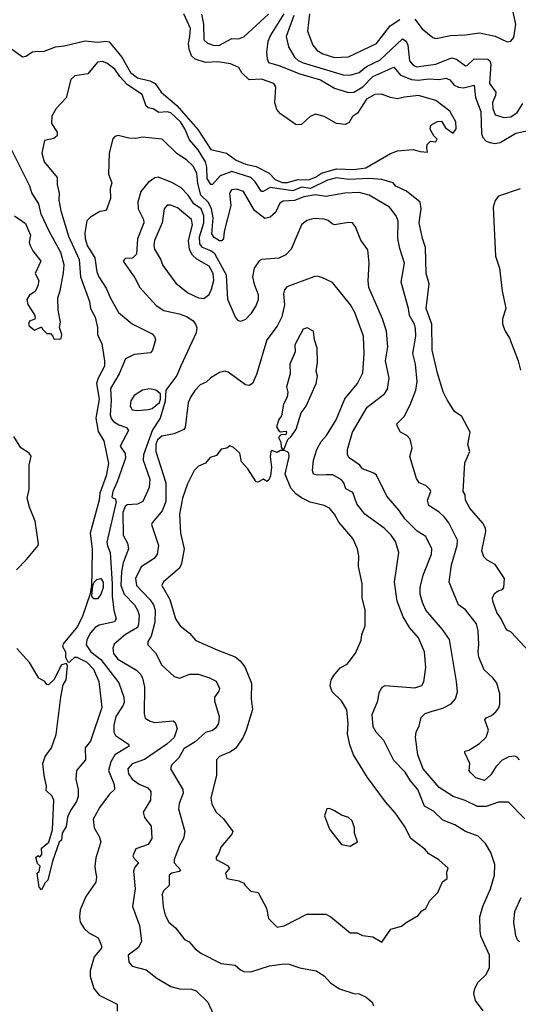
# Model space of a CAD drawing. Extents: x 1678759 to 1859541, y 384609 to 522867.
# Tile 40 of 256: x 1749109 to 1751968, y 405564 to 411211. Entities that reach past the tile are written whole.
import ezdxf

# ---------------------------------------------------------------- set-up
doc = ezdxf.new("R2010")
doc.units = 0

msp = doc.modelspace()

# ---------------------------------------------------------------- linework, layer by layer
at = {"layer": '0CON20XD'}
for points in [[(1751375, 411213.3), (1751418, 411158), (1751478.3, 411108.3), (1751495, 411103.1), (1751580.2, 411119.8), (1751665, 411123.1), (1751745, 411134.5), (1751836.3, 411116.3), (1751905, 411084.4), (1751925, 411087.1), (1751941.8, 411108.2), (1751954.2, 411185.8), (1751927.8, 411305)], [(1749055, 411048.5), (1749125, 410998), (1749145, 411002), (1749183.4, 411026.6), (1749210.9, 411030.9), (1749245, 411028.7), (1749314.8, 411055.2), (1749365, 411060.6), (1749485, 411090.2), (1749555, 411081.6), (1749605, 411087.6), (1749623.1, 411083.1), (1749695.1, 410995.1), (1749745, 410908.4), (1749785, 410877.4), (1749855, 410860.2), (1749886.8, 410845), (1749920.8, 410795), (1750009.4, 410719.4), (1750130.7, 410580.7), (1750205, 410466.7), (1750295, 410444.4), (1750350, 410405), (1750405, 410382.5), (1750465, 410369.2), (1750539.9, 410329.9), (1750575, 410294.1), (1750615, 410276.4), (1750645, 410276.9), (1750705, 410294.2), (1750765, 410291.8), (1750805, 410307), (1750839, 410331), (1750925, 410356.2), (1751025, 410351.2), (1751095, 410360.7), (1751235, 410444.2), (1751275, 410458.6), (1751365, 410466.7), (1751405, 410453.8), (1751448.3, 410451.7), (1751443.3, 410473.3), (1751446.7, 410495), (1751465, 410513.3), (1751495, 410510), (1751502.5, 410525), (1751483.9, 410543.9), (1751466.7, 410575), (1751462.5, 410585), (1751467.5, 410605), (1751505, 410626.7), (1751528.8, 410628.8), (1751550.7, 410590.7), (1751595, 410560), (1751612.5, 410585), (1751610, 410625), (1751575, 410686.2), (1751495, 410748), (1751395.7, 410775.7), (1751315, 410766), (1751275, 410757.1), (1751235, 410764.3), (1751184.2, 410784.2), (1751145, 410781.9), (1751098.1, 410755), (1751046.2, 410673.8), (1751016.9, 410655), (1750999.2, 410620.8), (1750975, 410610), (1750925.3, 410615.3), (1750855, 410655.7), (1750805, 410668.6), (1750775, 410655.8), (1750725, 410610), (1750695, 410607.8), (1750605, 410670), (1750584.4, 410695), (1750572.9, 410732.9), (1750578.9, 410825), (1750566, 410845), (1750495, 410870), (1750425, 410866.2), (1750383.1, 410905), (1750365, 410935.7), (1750317.9, 410957.9), (1750245, 410968.1), (1750175, 410966.1), (1750115, 410984.1), (1750094.3, 411004.3), (1750080.7, 411040.7), (1750077.5, 411075), (1750084.4, 411115), (1750089.3, 411159.3), (1750050.5, 411245)], [(1750152.7, 411242.7), (1750162.8, 411185), (1750165.3, 411095.3), (1750186.6, 411076.6), (1750223.5, 411063.5), (1750255, 411064.7), (1750325, 411102.9), (1750365, 411100.6), (1750395, 411113.1), (1750535, 411243)], [(1750623.7, 411245), (1750547.7, 411122.3), (1750532.4, 411085), (1750524.7, 411025), (1750527.4, 410987.4), (1750536, 410965), (1750595, 410948.4), (1750715, 410899.6), (1750835, 410866.7), (1750915, 410818.3), (1750995, 410793.2), (1751025, 410794.2), (1751076.7, 410825), (1751135.1, 410884.9), (1751255, 410938.7), (1751292.9, 410892.9), (1751355, 410867.7), (1751395, 410863.6), (1751455, 410871.6), (1751515, 410868.1), (1751555, 410876.1), (1751575, 410865.4), (1751600.6, 410835), (1751625, 410823.5), (1751655, 410820), (1751714.5, 410834.5), (1751723.1, 410765), (1751754.3, 410684.3), (1751757.6, 410557.6), (1751764.8, 410534.8), (1751785, 410514.7), (1751805, 410505.9), (1751835, 410500.7), (1751864.2, 410505.8), (1751955, 410559), (1752095, 410590)], [(1750682, 411235), (1750637.3, 411115), (1750649.7, 411055), (1750685, 410995.4), (1750706.6, 410976.6), (1750734.1, 410964.1), (1750965, 410894.7), (1751005, 410893.2), (1751055, 410908.1), (1751098.6, 410941.4), (1751175, 410978.7), (1751305, 411100.9), (1751325, 411087.8), (1751335.2, 411065), (1751345.4, 410975), (1751365, 410950.4), (1751385, 410939.7), (1751495, 410955.7), (1751585, 410991), (1751613.1, 410985), (1751665, 410946.2), (1751675, 410948.8), (1751715, 410986.3), (1751793.8, 410985), (1751805.2, 410975.2), (1751810.4, 410955), (1751804, 410844), (1751839.1, 410795), (1751837.6, 410775), (1751820.7, 410735), (1751821.8, 410701.8), (1751835.3, 410665.3), (1751885, 410649.3), (1751925, 410653.5), (1751961.3, 410678.7), (1751995, 410730)], [(1750770.3, 411245), (1750758.7, 411145), (1750790.4, 411065), (1750815, 411034.5), (1750847.5, 411015), (1750915, 410993.2), (1750995, 410997.1), (1751154.4, 411075), (1751232.9, 411175), (1751288.1, 411211.9)], [(1752028.8, 407588.8), (1751927.5, 407697.5), (1751905, 407710), (1751895, 407723.3), (1751870.6, 407775), (1751845, 407811.2), (1751822, 407875), (1751821.2, 407895), (1751831.2, 407918.8), (1751852.5, 407935), (1751877.3, 407942.7), (1751885.9, 407954.1), (1751888.8, 408005), (1751835, 408086.2), (1751790.4, 408110.4), (1751770.2, 408130.2), (1751759.2, 408165), (1751783.1, 408275), (1751780.4, 408295), (1751765, 408322.4), (1751689.5, 408409.5), (1751666.2, 408455), (1751663.5, 408485), (1751652.4, 408505), (1751661.3, 408668.7), (1751689.6, 408735), (1751678.5, 408775), (1751692, 408845), (1751645, 408935.8), (1751603.3, 408963.3), (1751559.7, 409029.7), (1751537.3, 409077.3), (1751505, 409182.9), (1751474.7, 409315.3), (1751473.3, 409465), (1751440.5, 409555), (1751457.5, 409695), (1751440.9, 409755), (1751436.8, 409905), (1751418.8, 409955), (1751399.2, 410045), (1751410.5, 410125), (1751404.7, 410165), (1751327.1, 410227.1), (1751265.6, 410255), (1751250, 410275), (1751185, 410294.8), (1751115, 410300.3), (1750995, 410294.5), (1750925, 410304.1), (1750875, 410290.3), (1750776.6, 410243.4), (1750725, 410250.1), (1750675, 410229.6), (1750545, 410248.3), (1750505, 410224.6), (1750495, 410226.2), (1750459.8, 410279.8), (1750434.1, 410305), (1750325, 410339.7), (1750258, 410315), (1750215, 410265.7), (1750205, 410265.6), (1750185, 410300.8), (1750183.2, 410365), (1750175, 410396.3), (1750133.5, 410465), (1750082.5, 410522.5), (1750055.9, 410585), (1750030.4, 410625), (1749975, 410675.7), (1749955, 410681.4), (1749907.5, 410677.5), (1749875, 410700), (1749845, 410705.4), (1749834.7, 410715), (1749811.4, 410781.4), (1749727.3, 410837.3), (1749684, 410884), (1749655, 410927.5), (1749608.3, 410961.7), (1749585, 410971.5), (1749555, 410966.5), (1749499.1, 410900.9), (1749425, 410888.9), (1749402.8, 410867.2), (1749375, 410762.5), (1749318.7, 410701.3), (1749293.3, 410656.7), (1749292.5, 410615), (1749324.2, 410565), (1749324, 410545), (1749305, 410530), (1749252.3, 410517.7), (1749235.8, 410445), (1749250, 410395), (1749324.3, 410305), (1749323.3, 410265), (1749335.5, 410215), (1749334.4, 410175), (1749344.7, 410115), (1749388.2, 409968.2), (1749451.1, 409835), (1749458.8, 409735), (1749509.7, 409595)], [(1751974.3, 406965), (1751961.3, 406981.3), (1751947.6, 406987.6), (1751915, 406983.8), (1751875, 406963.6), (1751839.5, 406925), (1751810.6, 406879.4), (1751775, 406846.7), (1751725, 406863.1), (1751692.9, 406895), (1751687.5, 406905), (1751690, 406945), (1751661.2, 407005), (1751662.5, 407015), (1751685, 407022), (1751745, 407059.2), (1751783.6, 407095), (1751797.3, 407135), (1751775.7, 407195), (1751783.7, 407206.3), (1751815, 407220), (1751839.8, 407240.2), (1751856.9, 407263.1), (1751862.2, 407285), (1751861.9, 407345), (1751845.7, 407405), (1751824.4, 407434.4), (1751771.7, 407481.7), (1751741.5, 407555), (1751737.5, 407585), (1751742.7, 407627.3), (1751738.5, 407705), (1751727.9, 407745), (1751665, 407825.7), (1751625.7, 407855), (1751571.2, 407985), (1751585.9, 408085), (1751617.7, 408195), (1751620, 408225), (1751569.1, 408325), (1751545, 408357.8), (1751515, 408386.7), (1751454.4, 408425), (1751447.1, 408455), (1751466.7, 408505), (1751463.3, 408515), (1751438.3, 408538.3), (1751400.8, 408555), (1751385, 408578.8), (1751347.1, 408705), (1751359.2, 408755), (1751347.5, 408805), (1751330, 408825), (1751293.3, 408845), (1751271.2, 408885), (1751273.8, 408895), (1751314.5, 408935.5), (1751348.7, 409001.3), (1751380, 409085), (1751388.2, 409135), (1751378.2, 409235), (1751364, 409296), (1751381.2, 409395), (1751379.6, 409439.6), (1751372.9, 409465), (1751343.9, 409513.9), (1751337.9, 409555), (1751295.8, 409705), (1751315.5, 409815), (1751288.9, 409898.9), (1751278.5, 409955), (1751278.9, 410055), (1751267.1, 410085), (1751230.5, 410135), (1751113.6, 410205), (1751055, 410220.3), (1750973.7, 410216.3), (1750865, 410196.9), (1750805.8, 410205.8), (1750738.1, 410195), (1750685, 410173.3), (1750620.6, 410169.4), (1750601.2, 410158.8), (1750577, 410105), (1750545, 410077.7), (1750515, 410070.5), (1750456.6, 410116.6), (1750393.1, 410225), (1750355, 410239.6), (1750324.2, 410235.8), (1750312.9, 410215), (1750320, 410145), (1750281.1, 409995), (1750277.3, 409955), (1750267.7, 409942.3), (1750255, 409941.5), (1750225, 409961.6), (1750211.8, 409981.8), (1750218.6, 410075), (1750209.9, 410125), (1750191.5, 410161.5), (1750148.5, 410205), (1750131.6, 410271.6), (1750125, 410328.6), (1750105, 410368.2), (1750065, 410406.4), (1750011.4, 410441.4), (1749925.4, 410525.4), (1749812.7, 410537.3), (1749775, 410529.2), (1749735, 410530.6), (1749674.4, 410545.6), (1749655, 410540), (1749642.6, 410527.4), (1749621.9, 410445), (1749619.2, 410325), (1749638, 410275), (1749628, 410242), (1749630.8, 410185), (1749605, 410116.2), (1749568.8, 410111.2), (1749515, 410078), (1749495, 410056.7), (1749482.5, 409987.5), (1749485.3, 409955), (1749496.5, 409915), (1749540.6, 409845), (1749552.1, 409765), (1749562.8, 409735), (1749605, 409671.4), (1749627.4, 409617.4), (1749675, 409531.4), (1749755, 409466.2), (1749868.2, 409408.2), (1749882.8, 409392.8), (1749888.6, 409375), (1749870.6, 409315), (1749859.4, 409300.6), (1749765, 409291.2), (1749716.5, 409265), (1749680.1, 409179.9), (1749630, 409095), (1749633.7, 409025), (1749628.9, 408945), (1749633.4, 408923.4), (1749646.7, 408906.7), (1749677.9, 408887.9), (1749722.2, 408872.2), (1749733.2, 408855), (1749684.8, 408765.2), (1749713.6, 408723.6), (1749715.5, 408695), (1749669.1, 408560.9), (1749642.4, 408505), (1749638, 408475), (1749645, 408466.2), (1749656, 408465), (1749662.1, 408445), (1749609.8, 408215), (1749612.4, 408192.4), (1749628.4, 408155), (1749640.1, 407975), (1749639, 407905), (1749648.8, 407825), (1749663.1, 407775), (1749652.1, 407757.9), (1749565, 407738.3), (1749542.5, 407725), (1749515.8, 407695), (1749494.6, 407654.6), (1749490, 407625), (1749517.8, 407585), (1749575, 407541.6), (1749677.3, 407407.3), (1749705.7, 407325.7), (1749707.9, 407295), (1749701.2, 407275), (1749660, 407215), (1749648.6, 407165), (1749649.2, 407125), (1749658.6, 407105), (1749733.3, 407055), (1749737.5, 407045), (1749655.4, 406995), (1749631.4, 406955), (1749618.8, 406905), (1749650.4, 406825), (1749652.5, 406795), (1749625, 406769.5), (1749569.2, 406695), (1749530.9, 406625), (1749536.7, 406575), (1749565.4, 406525.4), (1749574.3, 406495), (1749545, 406403.3), (1749540.3, 406355), (1749544.1, 406324.1), (1749550.4, 406295), (1749546.5, 406265), (1749487.8, 406182.2), (1749456.9, 406105), (1749452.2, 406065), (1749456.9, 406035), (1749478.3, 405998.3), (1749505, 405972.9), (1749559.2, 405945), (1749579.3, 405899.3), (1749578.1, 405885), (1749535.4, 405835), (1749513.8, 405755), (1749513.8, 405725), (1749534.7, 405654.7), (1749565, 405616), (1749668.8, 405565), (1749667.5, 405525)], [(1749079.5, 410085), (1749142.1, 410042.1), (1749170.4, 409975), (1749164.4, 409935), (1749169.1, 409915), (1749185, 409884.4), (1749230.8, 409825), (1749198.8, 409755), (1749219.2, 409715), (1749213.5, 409685), (1749197.4, 409652.6), (1749165, 409630.6), (1749150.4, 409605), (1749156.6, 409576.6), (1749195, 409517.5), (1749197.5, 409505), (1749196.7, 409493.3), (1749165, 409482.5), (1749160, 409465), (1749163.8, 409455), (1749195, 409430), (1749235, 409450), (1749240, 409435), (1749265, 409410), (1749285, 409410), (1749300, 409395), (1749305, 409380), (1749335, 409377.5), (1749347, 409383), (1749350, 409405), (1749337.5, 409445), (1749343.3, 409475), (1749330, 409545), (1749327.5, 409615), (1749341.2, 409655), (1749360.5, 409759.5), (1749364.7, 409805), (1749345.8, 409875), (1749277.7, 409997.7), (1749232.7, 410095), (1749218.5, 410155), (1749178.1, 410218.1), (1749167.5, 410255), (1749059.7, 410469.7)], [(1752005, 406628.1), (1751912.1, 406722.1), (1751855, 406723.3), (1751785, 406698.9), (1751735, 406697.2), (1751663.2, 406733.2), (1751594.8, 406754.8), (1751515, 406807.8), (1751422.9, 406915), (1751392.5, 406995), (1751378.1, 407095), (1751381.9, 407125), (1751399.3, 407160.7), (1751410.9, 407209.1), (1751435, 407231.1), (1751475, 407245.4), (1751535, 407262.9), (1751582.7, 407287.3), (1751608.2, 407315), (1751619.5, 407355), (1751614.6, 407415), (1751573.5, 407655), (1751532.8, 407712.8), (1751438.8, 407825), (1751418.3, 407868.3), (1751405.3, 407915), (1751405.9, 407954.1), (1751422.1, 408025), (1751471.2, 408145), (1751472.3, 408175), (1751437.3, 408247.3), (1751387.5, 408277.5), (1751317.2, 408347.2), (1751285, 408395.6), (1751215, 408477.1), (1751155, 408598.6), (1751140.4, 408610.4), (1751105, 408622.7), (1751075, 408634.4), (1751059.2, 408655), (1750997.8, 408697.8), (1750988.9, 408715), (1750988.5, 408745), (1751016.9, 408845), (1751101.2, 408988.8), (1751201.4, 409065), (1751218.9, 409091.1), (1751228.2, 409155), (1751206.2, 409255), (1751220.4, 409335), (1751212, 409425), (1751190.4, 409495), (1751110.7, 409675), (1751106.7, 409713.3), (1751113.3, 409815), (1751105, 409891.2), (1751065.5, 409945.5), (1751035, 410022.5), (1751016.7, 410045), (1750995, 410048), (1750915, 410034.2), (1750900.5, 410040.5), (1750878.3, 410058.3), (1750855, 410067.1), (1750795, 410070), (1750755, 410059.2), (1750725, 410033.3), (1750665.4, 409895), (1750635, 409861.9), (1750595, 409843.5), (1750495.6, 409834.4), (1750482.8, 409827.2), (1750454.3, 409785), (1750443.6, 409735), (1750452.9, 409692.9), (1750476.2, 409635), (1750476.7, 409605), (1750465, 409573.3), (1750435, 409523.3), (1750405, 409491.2), (1750375, 409480), (1750362.5, 409485), (1750345, 409508), (1750302.3, 409605), (1750295.7, 409745), (1750227.3, 409867.3), (1750205, 409885.2), (1750157.9, 409905), (1750142, 409925), (1750139.4, 409965), (1750165.1, 410045), (1750165.7, 410085), (1750149.4, 410125), (1750107.4, 410155), (1750075, 410204.7), (1750035, 410246.2), (1749985, 410275.9), (1749905, 410307.3), (1749885, 410303.5), (1749845, 410277.8), (1749804.3, 410225.7), (1749787.5, 410165), (1749789.2, 410125), (1749819.2, 410065), (1749821.8, 410045), (1749785.7, 409954.3), (1749778.2, 409865), (1749756.3, 409843.7), (1749715, 409840.8), (1749703.1, 409825), (1749770.2, 409730.2), (1749797.8, 409675), (1749891.9, 409571.9), (1749935, 409542.2), (1750024.3, 409524.3), (1750065, 409509.2), (1750101.5, 409485), (1750117.9, 409465), (1750125.4, 409445), (1750121.3, 409415), (1750032.9, 409225), (1750009.7, 409170.3), (1749946.7, 409085), (1749943, 409023), (1749913.8, 408925), (1749870.7, 408859.3), (1749818.5, 408715), (1749816.4, 408685), (1749855.8, 408575), (1749852, 408528), (1749815, 408447.1), (1749785, 408432.7), (1749725, 408428.2), (1749715, 408418.5), (1749701.1, 408385), (1749702.9, 408255), (1749727.9, 408207.9), (1749732.9, 408175), (1749701.7, 408095), (1749692.8, 408045), (1749689.7, 407965), (1749708.6, 407915), (1749766.8, 407855), (1749785.3, 407825), (1749794.1, 407795), (1749791.1, 407741.1), (1749784.6, 407725), (1749715.5, 407685), (1749651.4, 407628.6), (1749643.8, 407606.2), (1749648, 407575), (1749672.3, 407542.3), (1749779.5, 407479.5), (1749803.6, 407455), (1749813.8, 407435), (1749825.4, 407385), (1749822.3, 407232.3), (1749828.6, 407205), (1749856.9, 407186.9), (1749885, 407179.4), (1749989.5, 407189.5), (1750000.6, 407180.6), (1750012.9, 407145), (1749995, 407094.5), (1749953.8, 407055), (1749825, 406968.2), (1749755, 406942.3), (1749730, 406915), (1749732.7, 406885), (1749754.7, 406855), (1749795, 406826.3), (1749844.8, 406804.8), (1749860.9, 406785), (1749859.5, 406735), (1749816.7, 406665), (1749825, 406636), (1749862.5, 406585), (1749867.5, 406515), (1749845, 406480.9), (1749774.7, 406455.3), (1749758.9, 406415), (1749765, 406400), (1749790.8, 406375), (1749769.2, 406350.8), (1749761.9, 406328.1), (1749771.3, 406225), (1749756.9, 406125), (1749795.9, 406015.9), (1749807.3, 405925), (1749790.4, 405889.6), (1749731.4, 405845), (1749734.2, 405805), (1749755, 405782.5), (1749835, 405760.5), (1749895, 405713.3), (1749976.3, 405666.3), (1750025, 405651.8), (1750095, 405650.5), (1750121.7, 405641.7), (1750188.8, 405575), (1750229.4, 405485)], [(1751980, 410240), (1751855, 410198.6), (1751835, 410174), (1751824, 410135), (1751837.8, 409855), (1751861.3, 409785), (1751875, 409656.2), (1751896.6, 409555), (1751877.5, 409495), (1751877.6, 409465), (1751892.9, 409425), (1751918.1, 409385), (1751967.8, 409255), (1751981, 409201)], [(1750165, 409612.4), (1750195, 409634.1), (1750208.3, 409665), (1750222.9, 409715), (1750219.3, 409755), (1750195, 409797.4), (1750125, 409837.3), (1750100.9, 409860.9), (1750082.8, 409892.8), (1750078, 409945), (1750099.8, 410035), (1750095, 410065.4), (1750015, 410131.8), (1749975, 410147.1), (1749955, 410146.7), (1749938.5, 410125), (1749926.4, 410045), (1749883, 409945), (1749878.4, 409915), (1749882.4, 409895), (1749917.3, 409837.3), (1749930.7, 409800.7), (1750005, 409700), (1750073.8, 409643.8), (1750135, 409615.3), (1750165, 409612.4)], [(1751766.4, 405526.4), (1751722.7, 405585), (1751712.9, 405625), (1751718.5, 405655), (1751738.8, 405691.2), (1751784.3, 405735), (1751802.9, 405775), (1751802.9, 405845), (1751753.6, 405953.6), (1751750, 405985), (1751748.1, 406065), (1751764.4, 406125), (1751808.5, 406225), (1751831.1, 406305), (1751834.4, 406365), (1751810.8, 406435), (1751780.8, 406485), (1751737.4, 406527.4), (1751665, 406554.4), (1751605, 406593.5), (1751535, 406619.1), (1751481.2, 406671.2), (1751431, 406701), (1751391.8, 406795), (1751349.6, 406845), (1751320, 406895), (1751255, 406962.9), (1751197, 407077), (1751152.5, 407125), (1751135.5, 407155), (1751131.2, 407225), (1751163.6, 407305), (1751171.2, 407351.2), (1751187.8, 407382.2), (1751205, 407391.4), (1751375, 407378.6), (1751415, 407392.9), (1751426.9, 407413.1), (1751438.5, 407495), (1751430.6, 407585), (1751395.3, 407665.3), (1751345.3, 407725.3), (1751308.8, 407785), (1751274.7, 407875), (1751258.9, 407985), (1751282.9, 408155), (1751265, 408218.6), (1751239.1, 408255), (1751199.2, 408295), (1751087.5, 408375), (1751043.4, 408433.4), (1751019.3, 408499.3), (1750979.2, 408519.2), (1750968.1, 408555), (1750955, 408571.5), (1750905, 408600.7), (1750868.8, 408601.2), (1750817.5, 408597.5), (1750794.7, 408604.7), (1750789.1, 408625), (1750794.2, 408685), (1750813.8, 408746.2), (1750838.4, 408791.6), (1750867.8, 408825), (1750923.9, 408915), (1750974, 409036), (1751046.2, 409125), (1751076.2, 409185), (1751084.7, 409295), (1751080.4, 409395), (1751031.2, 409531.2), (1751006.2, 409575), (1750902.5, 409702.5), (1750841.9, 409731.9), (1750815, 409739.1), (1750795, 409735.4), (1750642, 409678), (1750628.6, 409661.4), (1750622.1, 409637.9), (1750627.9, 409575), (1750612.8, 409507.2), (1750585, 409453.5), (1750525.9, 409375), (1750467.3, 409175), (1750445, 409124.2), (1750425, 409113.1), (1750405, 409117.3), (1750305, 409188.6), (1750285, 409195.8), (1750255, 409186.9), (1750205, 409156.9), (1750177.9, 409132.1), (1750144, 409116), (1750115, 409085.6), (1750088.8, 409045), (1750075, 409013.3), (1750057.3, 408872.7), (1750050.5, 408859.5), (1749994.8, 408835.2), (1749925, 408821.6), (1749899.1, 408800.9), (1749889.7, 408775), (1749889.4, 408735), (1749947.9, 408555), (1749946.6, 408446.6), (1749926.5, 408393.4), (1749868.1, 408325), (1749865.5, 408315), (1749905.3, 408195), (1749897.3, 408145), (1749879.7, 408120.3), (1749806.5, 408073.5), (1749772.6, 408005), (1749779, 407965), (1749855, 407884.7), (1749876, 407855), (1749886.3, 407825), (1749883.8, 407756.2), (1749862.2, 407675), (1749844.4, 407645), (1749844.4, 407625), (1749888.5, 407578.5), (1749925, 407509.1), (1749995, 407443.1), (1750025, 407434.3), (1750085, 407456.2), (1750135, 407456.7), (1750196.9, 407436.9), (1750235, 407416.9), (1750254.5, 407375), (1750250.8, 407359.2), (1750227.1, 407325), (1750225.4, 407305), (1750254, 407215), (1750249.6, 407175), (1750231.9, 407148.1), (1750215.3, 407134.7), (1750175, 407121.8), (1750115, 407068.2), (1750051.4, 407028.6), (1750022.6, 406977.4), (1749980.5, 406935), (1749973.3, 406915), (1750045.4, 406795), (1750046.2, 406775), (1750022.9, 406715), (1750020.4, 406685), (1750057.1, 406555), (1750047.7, 406515), (1750024.7, 406475), (1749994.4, 406394.4), (1749995.6, 406375), (1750031.4, 406335), (1750024.2, 406325), (1749981.2, 406315), (1749967.1, 406305), (1749965.6, 406245), (1749934.6, 406215.4), (1749926.7, 406195), (1749932.2, 406122.2), (1749943.1, 406075), (1749964.5, 406034.5), (1750002.1, 406002.1), (1750055, 405936.2), (1750081.7, 405921.7), (1750115, 405881.2), (1750147.3, 405857.3), (1750265, 405798.6), (1750345, 405788), (1750375, 405761.2), (1750395, 405752.5), (1750435, 405750), (1750542.5, 405785), (1750625, 405796.7), (1750655, 405794.4), (1750715, 405772.9), (1750810, 405755), (1750855, 405726.2), (1750893.8, 405685), (1750942.5, 405652.5), (1751025, 405625.7), (1751055, 405622.9), (1751095.5, 405605.5), (1751130, 405575), (1751138, 405555)], [(1749509.7, 409595), (1749516, 409555), (1749542.5, 409505), (1749556, 409445), (1749555.4, 409405), (1749581.2, 409351.2), (1749595.9, 409254.1), (1749595.6, 409224.4), (1749559, 409155), (1749549.8, 409125), (1749565.8, 409035), (1749545.6, 408924.4), (1749559.8, 408849.8), (1749592, 408795), (1749619, 408665), (1749605.3, 408595), (1749568, 408495), (1749564.1, 408455), (1749513.3, 408265), (1749525.2, 408175), (1749523.4, 408043.4), (1749521.4, 407965), (1749512.9, 407917.1), (1749469.3, 407790.7), (1749440.4, 407729.6), (1749359.3, 407630.7), (1749355.4, 407615), (1749371.1, 407585), (1749371.6, 407555), (1749385, 407527.1), (1749395, 407526.8), (1749425, 407554.1), (1749436, 407554), (1749493.3, 407525), (1749531.6, 407485), (1749562.5, 407415), (1749579.6, 407265), (1749515, 407073.3), (1749484.3, 407035), (1749487.5, 406965), (1749435.9, 406904.1), (1749432, 406855), (1749443.8, 406795), (1749443.8, 406755), (1749435, 406727.5), (1749400, 406675), (1749383, 406637), (1749375.7, 406584.3), (1749352.5, 406545), (1749348.8, 406505), (1749335, 406493.3), (1749297.5, 406385), (1749270, 406275), (1749255, 406260), (1749235, 406220), (1749221.2, 406235), (1749210, 406315), (1749220, 406325), (1749227.5, 406355), (1749211.7, 406371.7), (1749202.5, 406405), (1749215, 406417.5), (1749225, 406410), (1749237, 406423), (1749235, 406460), (1749275.7, 406494.3), (1749298, 406565), (1749305.8, 406735), (1749295, 406757.5), (1749260.7, 406790.7), (1749263.8, 406815), (1749248.8, 406875), (1749241.2, 406945), (1749255.8, 406984.2), (1749290.8, 407035), (1749319.1, 407110.9), (1749344.6, 407325), (1749358.8, 407395), (1749376.4, 407425), (1749384.1, 407505), (1749377.4, 407517.4), (1749349.7, 407510.3), (1749305.4, 407425), (1749275, 407396.7), (1749265, 407397.5), (1749252.5, 407415), (1749218.8, 407435), (1749164.7, 407524.7), (1749093.1, 407605)], [(1750625, 408750), (1750646.2, 408803.8), (1750665, 408820), (1750695, 408862.5), (1750722.5, 408955), (1750752, 408995), (1750808.8, 409125), (1750816.1, 409166.1), (1750810, 409195), (1750816.7, 409245), (1750815.9, 409325.9), (1750800, 409375), (1750793.3, 409425), (1750757, 409443), (1750735, 409436.2), (1750686.2, 409345), (1750688.8, 409305), (1750658.8, 409235), (1750660.7, 409179.3), (1750638.8, 409105), (1750646.7, 409075), (1750643.3, 409045), (1750622, 409005), (1750610.8, 408939.2), (1750595, 408917.5), (1750582, 408875), (1750595, 408852.5), (1750605, 408847.5), (1750635, 408850), (1750640, 408845), (1750635, 408830), (1750608.3, 408831.7), (1750593.3, 408815), (1750607, 408787), (1750608.3, 408758.3), (1750615, 408750), (1750625, 408750)], [(1749785, 408968.6), (1749845, 408974.5), (1749868.4, 408981.6), (1749910, 409015), (1749917.5, 409035), (1749917.5, 409065), (1749890, 409085), (1749853.4, 409093.4), (1749813.9, 409086.1), (1749765, 409055.6), (1749746.2, 409025), (1749743.2, 408995), (1749755, 408973.8), (1749785, 408968.6)], [(1749091.1, 408055), (1749148.8, 408115), (1749215, 408194.2), (1749217.5, 408205), (1749198.2, 408335), (1749165.5, 408415), (1749152.9, 408467.1), (1749163.2, 408516.8), (1749163.9, 408655), (1749175, 408706.7), (1749164.5, 408725), (1749116.5, 408755), (1749075, 408819.6)], [(1751185, 405920), (1751237.5, 405995), (1751298.8, 406011.2), (1751325, 406033.3), (1751395, 406072.5), (1751415, 406100), (1751437.7, 406112.3), (1751461.7, 406158.3), (1751506.7, 406205), (1751533.9, 406266.1), (1751560, 406285), (1751559.3, 406320.7), (1751566.2, 406345), (1751512, 406392), (1751455, 406425.8), (1751432.7, 406452.7), (1751351.9, 406515), (1751315.6, 406585), (1751262.1, 406662.1), (1751206.7, 406725), (1751103.5, 406865), (1751023.3, 406995), (1751002.2, 407052.2), (1750989.5, 407115), (1750993.1, 407175), (1750985, 407253.3), (1750955, 407303.3), (1750900.8, 407355), (1750890.5, 407389.5), (1750895.9, 407424.1), (1750910.9, 407449.1), (1750946.6, 407493.4), (1750986.2, 407515), (1751035, 407576.7), (1751067.3, 407652.7), (1751072, 407685), (1751090, 407735), (1751090, 407825), (1751072.2, 407895), (1751073, 407977), (1751052.5, 408075), (1751053.3, 408135), (1751045.7, 408175), (1751019.4, 408235), (1750938.7, 408328.7), (1750914.3, 408374.3), (1750885, 408408.8), (1750855, 408424.2), (1750774.5, 408444.5), (1750725, 408469.2), (1750692, 408492), (1750664.6, 408524.6), (1750631.2, 408605), (1750653.8, 408705), (1750652.5, 408725), (1750645, 408732.5), (1750625, 408740), (1750605, 408740), (1750585, 408727.5), (1750555, 408740), (1750550, 408735), (1750546.2, 408705), (1750552.5, 408645), (1750546.7, 408595), (1750538.3, 408571.7), (1750527, 408563), (1750506.4, 408576.4), (1750475, 408557.5), (1750465, 408560), (1750416.7, 408635), (1750382, 408675), (1750371.2, 408725), (1750335, 408757.5), (1750313.6, 408766.4), (1750297, 408753), (1750265, 408747.5), (1750238.3, 408711.7), (1750201.2, 408698.8), (1750175, 408666.7), (1750135, 408649.2), (1750108.8, 408625), (1750072.1, 408547.9), (1750042.7, 408467.3), (1750025.8, 408375), (1750031.9, 408265), (1750051.8, 408175), (1750037.6, 408092.4), (1750025, 408064.2), (1749933, 407987), (1749924.2, 407965), (1749970.5, 407885), (1750002.9, 407775), (1750029.2, 407735), (1750083.2, 407693.2), (1750119.5, 407649.5), (1750244.7, 407594.7), (1750345, 407556.9), (1750373.3, 407533.3), (1750399.9, 407499.9), (1750438.8, 407405), (1750437.3, 407315), (1750444.5, 407255), (1750408.2, 407135), (1750388.7, 407091.3), (1750347.8, 407032.2), (1750317.8, 407012.2), (1750254.7, 406985.3), (1750236.9, 406965), (1750236.9, 406876.9), (1750204.6, 406745), (1750211.2, 406711.2), (1750236.5, 406665), (1750277.7, 406627.7), (1750332, 406555), (1750325, 406538.8), (1750262, 406465), (1750250.3, 406429.7), (1750235, 406407.5), (1750236.2, 406395), (1750300.5, 406360.5), (1750312.5, 406345), (1750290, 406315), (1750297.5, 406285), (1750365, 406272.5), (1750395, 406257.5), (1750405, 406242.5), (1750435, 406213.3), (1750476.2, 406205), (1750523.8, 406115), (1750536.7, 406055), (1750585, 406006.7), (1750625, 406013.8), (1750755, 406080.8), (1750865, 406080), (1750893.3, 406065), (1751005, 405974), (1751045, 405973.3), (1751075, 405957.5), (1751135, 405950), (1751185, 405920)], [(1749555, 407888.5), (1749535, 407889.2), (1749523.3, 407905), (1749529.2, 407965), (1749536.9, 407985), (1749550.7, 407999.3), (1749575, 408005.5), (1749588.3, 407985), (1749588, 407955), (1749575, 407914.4), (1749555, 407888.5)], [(1751005, 406470), (1751046.7, 406495), (1751030, 406545), (1751030, 406575), (1751015, 406616.7), (1750995, 406636), (1750955, 406648), (1750915, 406673.8), (1750885, 406687.5), (1750870, 406685), (1750856.7, 406645), (1750885, 406567.5), (1750955, 406480), (1751005, 406470)], [(1751975, 405922), (1751963.1, 405933.1), (1751955, 405956.7), (1751942.2, 406035), (1751947.8, 406095), (1751985, 406175.8)]]:
    msp.add_lwpolyline(points, dxfattribs=at)

doc.saveas('drawing.dxf')
